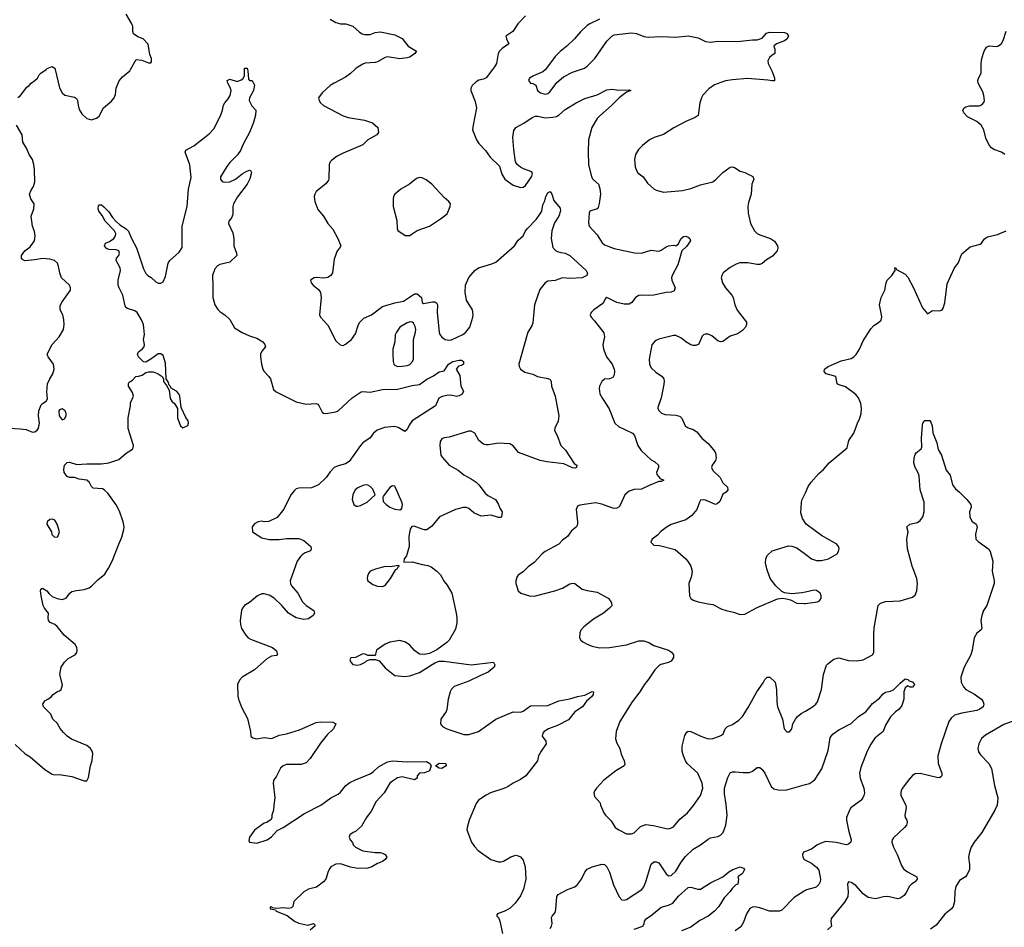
# Model space of a CAD drawing. Header units: inches. Extents: x 2220522 to 2384314, y 721474 to 893490.
# Tile 191 of 256: x 2293626 to 2301614, y 843040 to 850405. Entities that reach past the tile are written whole.
import ezdxf

# ---------------------------------------------------------------- set-up
doc = ezdxf.new("R2010")
doc.units = ezdxf.units.IN
doc.header["$MEASUREMENT"] = 0
for name, color, linetype in [('C2894', 7, 'Continuous'), ('C2895', 7, 'Continuous'), ('C3804', 7, 'Continuous'), ('C3805', 7, 'Continuous')]:
    doc.layers.add(name, color=color, linetype=linetype)

msp = doc.modelspace()

# ---------------------------------------------------------------- linework, layer by layer
at = {"layer": 'C2894', "color": 5}
for points, elevation in [([(2293590, 844523.1), (2293670, 844447.7), (2293710, 844424), (2293830, 844319.1), (2293890, 844282), (2293910, 844277.3), (2293950, 844278.8), (2294050, 844264), (2294150, 844228), (2294170, 844227.7), (2294185.1, 844254.9), (2294199.7, 844350), (2294214.5, 844394.5), (2294219.3, 844450), (2294213.2, 844470), (2294200.9, 844490), (2294170, 844515.6), (2294047.8, 844567.8), (2294012.2, 844592.2), (2293980.9, 844620.9), (2293953.3, 844653.3), (2293930, 844697.2), (2293896, 844730), (2293879.5, 844770), (2293819, 844830), (2293814, 844850), (2293830, 844878), (2293855.3, 844890), (2293882, 844910), (2293898, 844930), (2293928, 844950), (2293950, 844958), (2293962, 844970), (2293972.7, 845007.3), (2293952, 845090), (2293962.4, 845150), (2293988.6, 845191.4), (2294020.1, 845219.9), (2294075.3, 845250), (2294089, 845270), (2294092.7, 845290), (2294089.3, 845310), (2294075.9, 845335.9), (2293987.3, 845410), (2293930, 845479.5), (2293910, 845496.2), (2293873.8, 845513.8), (2293860.9, 845530), (2293857, 845550), (2293859.5, 845590), (2293828.5, 845628.5), (2293817.7, 845650), (2293799.2, 845730), (2293795.1, 845770), (2293797.5, 845782.5), (2293810, 845792.7), (2293846.4, 845770), (2293865.1, 845745.1), (2293890, 845724.6), (2293930, 845706.9), (2293970, 845698.9), (2294002.7, 845710), (2294032.3, 845750), (2294050, 845763.8), (2294086.5, 845773.5), (2294150, 845780.4), (2294190, 845794.9), (2294210, 845808), (2294260.1, 845859.9), (2294315.6, 845904.4), (2294347, 845953), (2294376.9, 846010), (2294429.7, 846150), (2294455.5, 846204.5), (2294472.2, 846267.8), (2294472.8, 846290), (2294465.7, 846330), (2294435.4, 846415.4), (2294408, 846468), (2294342.2, 846562.2), (2294310.9, 846590.9), (2294296.6, 846596.6), (2294223.5, 846603.5), (2294210, 846616), (2294193.6, 846650), (2294170, 846668), (2294110, 846676.5), (2294070, 846689.8), (2294030, 846690.8), (2294010, 846698.9), (2293987.6, 846730), (2293985, 846755), (2293989.3, 846790.7), (2294010, 846812.7), (2294030, 846813.4), (2294090, 846794.7), (2294170, 846801.6), (2294290, 846800.9), (2294348.7, 846810), (2294430, 846837.1), (2294490, 846886.8), (2294540.4, 846919.6), (2294548, 846930), (2294548.7, 846950), (2294507.5, 847087.5), (2294506, 847174), (2294524, 847270), (2294524.7, 847295.3), (2294549, 847350), (2294540.2, 847380.2), (2294509.2, 847430), (2294508.7, 847451.3), (2294515.3, 847464.7), (2294540.2, 847479.8), (2294569.4, 847510.6), (2294590, 847511), (2294620.2, 847519.8), (2294650, 847541), (2294670, 847546), (2294710, 847546), (2294750.7, 847530.7), (2294782, 847510), (2294794, 847490), (2294792, 847470), (2294816.9, 847436.9), (2294838, 847398), (2294847.3, 847330), (2294861, 847310), (2294882.8, 847290), (2294906, 847250), (2294907.7, 847170), (2294932, 847110), (2294950, 847092), (2294990, 847112), (2294996, 847130), (2294992, 847150), (2294975.3, 847175.3), (2294937, 847257), (2294926.6, 847350), (2294918, 847370), (2294897.2, 847390), (2294855.5, 847415.5), (2294850, 847428), (2294838, 847438), (2294830, 847466), (2294814, 847490), (2294810, 847618), (2294790, 847679.3), (2294770, 847694.5), (2294750, 847694), (2294690, 847648.7), (2294650, 847626), (2294630, 847628), (2294589.2, 847670), (2294581.2, 847690), (2294589.2, 847710), (2294619, 847730), (2294635.1, 847750), (2294638, 847770), (2294631.8, 847810), (2294638.4, 847850), (2294629.4, 847930), (2294615.1, 847970), (2294579.5, 848030), (2294561, 848041), (2294500.4, 848060.4), (2294486.6, 848070), (2294482, 848082), (2294463.6, 848170), (2294431.8, 848230), (2294426, 848250), (2294426, 848290), (2294445.1, 848370), (2294442, 848390), (2294409.5, 848450.5), (2294412.3, 848470), (2294430, 848491.3), (2294436.2, 848510), (2294430, 848528.7), (2294410, 848536.3), (2294350, 848539.7), (2294330, 848546.9), (2294315.1, 848570), (2294322.7, 848590), (2294355.7, 848604.3), (2294389.6, 848630), (2294402.4, 848650), (2294405.6, 848670), (2294394, 848690), (2294320.3, 848770), (2294295.8, 848815.8), (2294267.6, 848850), (2294262.6, 848870), (2294264.4, 848895.6), (2294270, 848902.8), (2294290, 848901.6), (2294310, 848886), (2294350, 848844.9), (2294379.7, 848799.7), (2294407.8, 848767.8), (2294439.1, 848739.1), (2294490, 848706.4), (2294510, 848687.6), (2294534.2, 848630), (2294574.5, 848554.5), (2294630, 848384), (2294650, 848346.4), (2294666.4, 848330), (2294693.6, 848313.6), (2294730, 848276.3), (2294750, 848268), (2294770, 848267.3), (2294790, 848278), (2294810, 848322), (2294831, 848430), (2294844, 848450), (2294921.1, 848518.9), (2294944, 848556), (2294943.5, 848730), (2294985, 848890), (2294996.8, 849030), (2295016.8, 849123.2), (2295007.7, 849227.7), (2294969.6, 849330), (2294974.9, 849345.1), (2295040, 849380), (2295162, 849478), (2295200.1, 849519.9), (2295256.5, 849623.5), (2295272.4, 849670), (2295278.3, 849710), (2295289, 849731), (2295318.3, 849761.7), (2295332.6, 849790), (2295341.3, 849830), (2295334.3, 849854.3), (2295314.5, 849890), (2295310, 849912), (2295330, 849922.8), (2295390, 849904), (2295423.7, 849916.3), (2295435.5, 849924.5), (2295449.2, 849950), (2295449.6, 850000)], 220), ([(2293610, 849774), (2293634, 849790), (2293683.7, 849856.3), (2293702, 849870), (2293718, 849890), (2293750, 849911.3), (2293769.4, 849930.6), (2293783.6, 849956.4), (2293797.2, 849970), (2293839.6, 850000)], 240), ([(2293913.2, 850000), (2293950.4, 849850.4), (2293970.5, 849810.5), (2293993, 849793), (2294070, 849776.3), (2294086, 849766), (2294095.5, 849750), (2294099.3, 849710), (2294110, 849676), (2294130, 849641), (2294170, 849602.8), (2294210, 849591), (2294250, 849604.7), (2294270, 849622), (2294305.2, 849690), (2294370, 849744), (2294392.7, 849770), (2294402.5, 849797.5), (2294409.5, 849850), (2294431.9, 849908.1), (2294458.9, 849941.1), (2294519, 849990), (2294524.5, 850000)], 240), ([(2295474.7, 850000), (2295478, 849990), (2295481, 849921), (2295490, 849912), (2295512, 849910), (2295530, 849874), (2295524, 849830), (2295491, 849770), (2295487.3, 849750), (2295510, 849704.7), (2295542.8, 849670), (2295539.1, 849630), (2295522.4, 849570), (2295491.4, 849490), (2295441.3, 849398.7), (2295416.7, 849343.3), (2295392.4, 849307.6), (2295330, 849245.4), (2295306.2, 849213.8), (2295254, 849130), (2295254.9, 849110), (2295270, 849090.6), (2295285.5, 849085.5), (2295330, 849088.9), (2295376, 849110), (2295430, 849153.4), (2295470, 849176.3), (2295490, 849182.8), (2295499.8, 849179.8), (2295506, 849166), (2295492.4, 849112.4), (2295471.4, 849070), (2295392.3, 848967.7), (2295361.3, 848910), (2295355.8, 848890), (2295355.2, 848824.8), (2295343.4, 848796.6), (2295324, 848770), (2295319.1, 848750), (2295355.3, 848675.3), (2295364.2, 848630), (2295363.6, 848570), (2295386, 848510), (2295386.8, 848490), (2295330, 848437), (2295250, 848418.7), (2295230, 848407.6), (2295210, 848382), (2295190.2, 848330), (2295194.1, 848245.9), (2295191.8, 848150), (2295210.3, 848090.3), (2295233.4, 848053.4), (2295253.1, 848033.1), (2295290, 848010.4), (2295330, 847972.4), (2295370, 847905.5), (2295430, 847866.4), (2295490, 847839.5), (2295550, 847821.6), (2295597.3, 847790), (2295616, 847770), (2295621, 847750), (2295590, 847715.3), (2295580.7, 847690), (2295578.8, 847670), (2295587.3, 847610), (2295599.1, 847570), (2295610.6, 847550), (2295648.2, 847510), (2295660.4, 847490), (2295685.1, 847405.1), (2295706, 847386), (2295870, 847302.6), (2295950, 847284.4), (2296030, 847290.4), (2296044.1, 847284.1), (2296053.7, 847273.7), (2296080.7, 847220.7), (2296090, 847210.7), (2296110, 847208), (2296190, 847221.7), (2296208.8, 847231.2), (2296323, 847337), (2296396.1, 847383.9), (2296410, 847388.4), (2296470, 847381.3), (2296570, 847403.6), (2296690, 847407.7), (2296810, 847435.2), (2296870, 847444), (2296930, 847488.9), (2296984.2, 847515.8), (2297030, 847546.8), (2297070, 847556), (2297106, 847610), (2297139.5, 847630), (2297190, 847643), (2297210, 847642), (2297226.8, 847630), (2297226.8, 847610), (2297210, 847599.5), (2297186.7, 847593.3), (2297167.3, 847570), (2297196.2, 847516.2), (2297205.5, 847430), (2297226, 847390), (2297214.8, 847365.2), (2297190, 847351.3), (2297170, 847348.2), (2297123, 847357), (2297090, 847356), (2297054, 847346), (2297027.5, 847332.5), (2296998.8, 847270), (2296811.3, 847148.7), (2296785.9, 847114.1), (2296770, 847079), (2296750, 847062.7), (2296695.8, 847095.8), (2296664.9, 847104.9), (2296585.4, 847094.6), (2296525.3, 847074.7), (2296497.5, 847050), (2296468.9, 847011.1), (2296410, 846971.6), (2296390, 846950.8), (2296300, 846820), (2296270, 846799.8), (2296210, 846785.4), (2296178, 846770), (2296144.1, 846735.9), (2296112.4, 846690), (2296050.6, 846630), (2295994.4, 846605.6), (2295890, 846604.2), (2295870, 846596.9), (2295854.8, 846585.2), (2295825.3, 846550), (2295768.5, 846431.5), (2295715.2, 846364.8), (2295647.9, 846332.1), (2295610, 846329.2), (2295590, 846336), (2295562, 846330), (2295530, 846313.2), (2295511, 846290), (2295516, 846250), (2295590, 846200.7), (2295650, 846186), (2295730, 846186), (2295790, 846194.9), (2295890, 846194), (2295930, 846178.4), (2295986.8, 846130), (2295990.8, 846110), (2295986.4, 846093.6), (2295941.3, 846078.7), (2295916.5, 846063.5), (2295903, 846050), (2295878, 846010), (2295819.3, 845850), (2295822.4, 845830), (2295832.4, 845810), (2295881.3, 845750), (2295921.1, 845681.1), (2295950, 845650.6), (2296011, 845610), (2296017.3, 845590), (2296006, 845570), (2295970, 845542), (2295930, 845537.6), (2295869.8, 845549.8), (2295805.6, 845590), (2295753.3, 845650), (2295689.6, 845710), (2295650, 845734.8), (2295610, 845745.7), (2295590, 845745.4), (2295555.5, 845730), (2295490, 845675.6), (2295449, 845651), (2295433, 845630), (2295426.4, 845610), (2295415.5, 845530), (2295417.3, 845497.3), (2295424.9, 845464.9), (2295462, 845410), (2295479.1, 845390), (2295497.4, 845377.4), (2295678, 845310), (2295710, 845282), (2295718, 845250), (2295710, 845245.2), (2295670, 845241.2), (2295630, 845219.5), (2295530, 845129.5), (2295430, 845069.3), (2295410, 845045.2), (2295392.4, 845010), (2295395.5, 844915.5), (2295400.7, 844890), (2295425.8, 844825.8), (2295473.2, 844733.2), (2295498.8, 844630), (2295501, 844590), (2295516.3, 844576.3), (2295548.3, 844568.3), (2295610, 844579.5), (2295670, 844573.1), (2295690, 844578.9), (2295730, 844600.2), (2295790.9, 844609.1), (2295896.6, 844643.4), (2296030, 844701.6), (2296067.3, 844707.3), (2296165.4, 844705.4), (2296192, 844690), (2296170.7, 844650), (2296119.3, 844600.7), (2296065.7, 844534.3), (2295982.4, 844410), (2295950, 844374), (2295910, 844359.7), (2295790, 844360.5), (2295762.8, 844350), (2295742, 844330), (2295710, 844265.2), (2295686.4, 844230), (2295681.6, 844210), (2295697.3, 844090), (2295686.8, 844030), (2295686, 843990), (2295671.3, 843950), (2295671.3, 843930), (2295665.4, 843914.6), (2295632, 843890), (2295610, 843884), (2295530, 843829), (2295490.8, 843770), (2295485.4, 843745.4), (2295491.1, 843731.1), (2295550, 843722.4), (2295632.7, 843750), (2295670, 843773.4), (2295715.4, 843824.6), (2295762.7, 843850), (2295935.7, 843964.3), (2296070, 844031.4), (2296150.4, 844089.6), (2296210, 844120.7), (2296230, 844136.5), (2296270.7, 844189.3), (2296304.8, 844215.2), (2296350, 844237.8), (2296470, 844285.5), (2296496.7, 844303.3), (2296538, 844342), (2296610, 844383.2), (2296651.8, 844391.8), (2296770, 844383.2), (2296926.6, 844386.6), (2296954, 844370), (2296963, 844350), (2296950.6, 844310), (2296910, 844293), (2296870, 844289.3), (2296850.7, 844270), (2296850.4, 844249.6), (2296830, 844237), (2296730, 844260.5), (2296690, 844251.5), (2296650, 844227), (2296630, 844209.2), (2296583.8, 844130), (2296519.3, 844060.7), (2296477.1, 843982.9), (2296438.4, 843930), (2296399.9, 843860.1), (2296350, 843817.2), (2296332, 843810), (2296304.7, 843790), (2296298, 843770), (2296306, 843750), (2296326.8, 843726.8), (2296331.3, 843710), (2296351.3, 843690), (2296410, 843660.7), (2296510, 843647.7), (2296550, 843646.8), (2296570, 843641), (2296592, 843630), (2296604.7, 843610), (2296591.3, 843590), (2296570, 843574), (2296530, 843557), (2296484, 843530), (2296450, 843518.9), (2296370, 843516.8), (2296310, 843528.5), (2296230, 843555.8), (2296190, 843552.3), (2296150.5, 843529.5), (2296141.6, 843518.4), (2296128.2, 843491.8), (2296108.8, 843431.2), (2296090.3, 843409.7), (2296034.4, 843365.6), (2295970, 843349.4), (2295930, 843326.6), (2295850.5, 843250), (2295840.7, 843210), (2295830, 843197.2), (2295806.6, 843193.4), (2295770, 843198.2), (2295710, 843191.8), (2295678, 843198), (2295670, 843206), (2295658, 843202), (2295658, 843190), (2295701, 843181), (2295706, 843170), (2295796.3, 843136.3), (2295854.9, 843090), (2295890, 843072.2), (2295962.7, 843057.3), (2296010.6, 843070.6), (2296019.8, 843059.8), (2296021, 843050), (2295983.7, 843016.3)], 220), ([(2296344.1, 850000), (2296310, 849966.9), (2296270, 849937.7), (2296176.3, 849890), (2296146, 849870), (2296080.7, 849810), (2296051, 849770), (2296054.8, 849750), (2296066.8, 849730), (2296090, 849708), (2296250, 849624.9), (2296290, 849610.4), (2296422, 849590), (2296487.5, 849567.5), (2296530.5, 849530.5), (2296536, 849490), (2296524.7, 849470), (2296450.2, 849429.8), (2296410, 849388), (2296250, 849322.9), (2296202, 849298), (2296156.8, 849263.2), (2296144.7, 849250), (2296136, 849230), (2296134, 849114), (2296130, 849101.2), (2296110, 849074), (2296030.7, 849010), (2296020.7, 848990), (2296016.3, 848970), (2296019.1, 848930), (2296043.6, 848863.6), (2296090.7, 848810), (2296126.8, 848750), (2296166.2, 848706.2), (2296207.7, 848630), (2296230.7, 848570), (2296221, 848550), (2296202.8, 848530), (2296178, 848462), (2296162.8, 848350), (2296151.3, 848330), (2296126.4, 848313.6), (2296094, 848306), (2296030, 848313.2), (2296014, 848310), (2295986, 848290), (2295991.3, 848270), (2296006, 848250), (2296052.8, 848212.8), (2296067.7, 848190), (2296070.5, 848150), (2296057.3, 848010), (2296067.3, 847990), (2296126, 847926), (2296190, 847798), (2296227.1, 847767.1), (2296250, 847761), (2296270, 847770.8), (2296317, 847810), (2296350, 847854.8), (2296374, 847930), (2296385.1, 847950), (2296417.8, 847982.2), (2296480.7, 848010), (2296570, 848077.1), (2296670, 848107.7), (2296739.3, 848120.7), (2296830, 848180.7), (2296850, 848181), (2296884.7, 848150), (2296892, 848110), (2296902, 848102), (2296975.9, 848115.9), (2296995.2, 848115.2), (2297007.7, 848107.7), (2297014.9, 848090), (2297012.9, 848030), (2297028.8, 847870), (2297034.4, 847850), (2297050, 847828.5), (2297078.8, 847810), (2297110, 847803.7), (2297130, 847807), (2297220.5, 847850), (2297245.1, 847870), (2297277.3, 847910), (2297301.5, 847990), (2297304.6, 848010), (2297298.9, 848050), (2297251.8, 848130), (2297240.3, 848190), (2297243.7, 848250), (2297270, 848312.2), (2297319.1, 848370), (2297347.7, 848392.3), (2297457.5, 848422.5), (2297490, 848437.1), (2297639.5, 848570), (2297670, 848616), (2297710, 848651), (2297729.4, 848690), (2297745.1, 848710), (2297815.4, 848784.6), (2297849.7, 848830), (2297861, 848850), (2297870, 848902.8), (2297885.6, 848934.4), (2297893.6, 848970), (2297910, 848998.4), (2297930, 849010.7), (2297943, 848990), (2297958.8, 848938.8), (2298010, 848876), (2298013.7, 848853.7), (2298001.1, 848810), (2297963.5, 848756.5), (2297943.2, 848690), (2297936.5, 848630), (2297950, 848556), (2297972.7, 848532.7), (2297990, 848524), (2298014.9, 848514.9), (2298050, 848510.4), (2298090, 848490.3), (2298220.3, 848370), (2298232.1, 848347.9), (2298227.7, 848330), (2298190, 848311.2), (2298090, 848304.8), (2298030, 848309), (2297970, 848288.7), (2297910, 848283.7), (2297889.5, 848270.5), (2297845.5, 848214.5), (2297803.6, 848090), (2297790, 847946), (2297780.5, 847919.5), (2297749.1, 847870), (2297742, 847850), (2297676.5, 847610), (2297677.6, 847590), (2297688.9, 847568.9), (2297724.4, 847544.4), (2297788.3, 847528.3), (2297828.1, 847508.1), (2297910, 847493.4), (2297930, 847484.7), (2297937.3, 847470), (2297939.1, 847430), (2297968.8, 847350), (2297999, 847190), (2297993.9, 847146.1), (2297968, 847090), (2297965.5, 847070), (2297987.3, 847030), (2298014.8, 846950), (2298052.7, 846912.7), (2298124.7, 846804.7), (2298144.7, 846790), (2298143.6, 846776.4), (2298142, 846770), (2298133.2, 846766.8), (2298110.5, 846769.5), (2298040.2, 846800.2), (2297903.4, 846816.6), (2297848.7, 846828.7), (2297673.9, 846893.9), (2297630, 846946), (2297602, 846962), (2297510, 846967.8), (2297430, 846954), (2297410, 846953.6), (2297390, 846959.6), (2297349.8, 846989.8), (2297318.4, 847050), (2297290, 847066.3), (2297270, 847065.1), (2297110, 847016.9), (2297068.5, 847011.5), (2297050, 847002.7), (2297037.6, 846982.4), (2297034, 846950), (2297043, 846870), (2297053.8, 846853.8), (2297110.2, 846790.2), (2297183, 846750), (2297230, 846710.4), (2297290, 846679.5), (2297330, 846652.4), (2297351.2, 846631.2), (2297401.8, 846561.8), (2297424, 846544), (2297486.8, 846510), (2297510.7, 846470), (2297520.7, 846440.7), (2297541, 846410), (2297536, 846370), (2297530, 846364), (2297510, 846366), (2297450, 846384.5), (2297370, 846375.1), (2297310, 846402), (2297270, 846437.6), (2297250, 846445.6), (2297225.1, 846445.1), (2297162.8, 846430), (2297030.6, 846370), (2296970, 846296.2), (2296930, 846266.3), (2296910, 846264.7), (2296890, 846269.6), (2296825.2, 846294.8), (2296808.1, 846291.9), (2296793.4, 846270), (2296783.1, 846210), (2296784.9, 846130), (2296781.3, 846110), (2296765.2, 846054.8), (2296746, 846030), (2296743.6, 846003.6), (2296810, 846004.9), (2296890, 845983.1), (2296936.1, 845976.1), (2296963.8, 845963.8), (2297010.6, 845930.6), (2297039.5, 845899.5), (2297070, 845846), (2297095.3, 845815.3), (2297130.5, 845750), (2297168, 845590), (2297173, 845550), (2297173.4, 845510), (2297161.1, 845458.9), (2297110.4, 845370), (2297090.6, 845350), (2297010, 845292.7), (2296950, 845262.7), (2296907.1, 845252.9), (2296870, 845256), (2296830, 845286), (2296790, 845329.4), (2296754.9, 845354.9), (2296710, 845366), (2296630, 845353.6), (2296590, 845337), (2296522, 845290), (2296510, 845246), (2296450, 845246), (2296430, 845255.3), (2296410, 845258), (2296351.1, 845228.9), (2296312.7, 845227.3), (2296304.7, 845210), (2296312, 845190), (2296330, 845172), (2296367.1, 845167.1), (2296390, 845171.3), (2296428, 845190), (2296439, 845201), (2296470, 845214), (2296510, 845214), (2296541, 845201), (2296590, 845146), (2296658, 845090), (2296670, 845084), (2296750, 845074), (2296790, 845079.1), (2296870, 845108.2), (2296994.9, 845185.1), (2297030, 845198.4), (2297070, 845199.5), (2297290, 845168.8), (2297470.5, 845190.5), (2297481, 845170), (2297474.8, 845150), (2297426.8, 845110), (2297358.3, 845081.7), (2297270, 845036.9), (2297150, 844994), (2297130, 844972.7), (2297118.4, 844950), (2297102.6, 844890), (2297092.1, 844807.9), (2297085.5, 844790), (2297042, 844730), (2297040.7, 844690), (2297057.3, 844670), (2297090.7, 844650), (2297230, 844604.2), (2297270, 844604.9), (2297349.4, 844630), (2297490, 844728.5), (2297630, 844788.7), (2297690, 844786.7), (2297710, 844793), (2297770, 844837.3), (2297910, 844840.5), (2298001.1, 844878.9), (2298090, 844892.9), (2298150, 844914), (2298210, 844924.2), (2298270, 844954.4), (2298281, 844950), (2298278.4, 844930), (2298264.4, 844910), (2298225.1, 844874.9), (2298191.7, 844828.3), (2298130, 844787.8), (2298077.2, 844722.8), (2297990, 844677.3), (2297916.3, 844650), (2297882, 844630), (2297870, 844616), (2297863.8, 844590), (2297893.4, 844550), (2297898, 844530), (2297856.3, 844470), (2297836, 844430), (2297826, 844390), (2297733, 844270), (2297690, 844238.4), (2297630, 844209.6), (2297590, 844181.1), (2297554.7, 844165.3), (2297446.8, 844130), (2297409, 844111), (2297348.8, 844071.2), (2297330, 844044), (2297272.7, 843910), (2297255.5, 843850), (2297254, 843830), (2297291.9, 843731.9), (2297315.6, 843695.6), (2297344.2, 843664.2), (2297447.7, 843590), (2297510, 843572.2), (2297530, 843570.4), (2297550, 843575.5), (2297610, 843610.7), (2297650, 843626), (2297670, 843621), (2297690, 843611.3), (2297710, 843584.7), (2297728, 843530), (2297732.2, 843430), (2297712.2, 843350), (2297690, 843296), (2297644.4, 843235.6), (2297604.4, 843195.6), (2297566.3, 843173.7), (2297502, 843150), (2297498, 843142), (2297496, 843130), (2297512.7, 843112.7), (2297522, 843090), (2297544, 842990)], 240), ([(2297462.4, 850000), (2297410, 849934), (2297390, 849922.7), (2297350, 849913.2), (2297330, 849901.2), (2297296, 849870), (2297286.8, 849850), (2297287.3, 849830), (2297321.4, 849741.4), (2297331.8, 849690), (2297303.8, 849550), (2297300.5, 849510), (2297332.4, 849430), (2297350, 849400.7), (2297404.1, 849344.1), (2297443.8, 849290), (2297517.4, 849217.4), (2297537.6, 849150), (2297561.3, 849110), (2297630, 849061.7), (2297690, 849043.1), (2297710, 849046), (2297730, 849059.5), (2297778, 849130), (2297785.6, 849150), (2297779.5, 849170), (2297713.5, 849193.5), (2297687.7, 849207.7), (2297662, 849230), (2297649.5, 849250), (2297633.6, 849350), (2297627.4, 849450), (2297634, 849506), (2297650, 849530.3), (2297716.3, 849563.7), (2297783.6, 849610), (2297810, 849620.8), (2297830, 849621.3), (2297890, 849609.1), (2297950, 849613.1), (2297980.2, 849619.8), (2298004.8, 849635.2), (2298050, 849676.9), (2298140.5, 849730), (2298210, 849763.9), (2298310, 849795.8), (2298390, 849835.5), (2298430, 849840.4), (2298487, 849833), (2298570, 849836.3), (2298584.7, 849830), (2298550, 849815.3), (2298490, 849769.6), (2298430.2, 849709.8), (2298330, 849623), (2298310, 849602.4), (2298268.6, 849530), (2298241.1, 849430), (2298237.3, 849330), (2298241.5, 849230), (2298265.2, 849130), (2298275.3, 849110), (2298321.7, 849070), (2298333.5, 849033.5), (2298338, 848990), (2298327.6, 848912.4), (2298318.4, 848881.6), (2298310, 848869.3), (2298251.3, 848850), (2298244.9, 848835.1), (2298239.2, 848759.2), (2298246.7, 848730), (2298310, 848659.3), (2298352.7, 848592.7), (2298370, 848577.7), (2298450, 848546.9), (2298613.3, 848513.3), (2298670, 848511.4), (2298750, 848533.4), (2298810, 848527.2), (2298830, 848534), (2298870, 848562), (2298890, 848570.3), (2298930, 848574), (2298950, 848570.5), (2298970, 848586.8), (2298990, 848627.7), (2299010, 848645.3), (2299030, 848648.7), (2299050, 848639.5), (2299061.6, 848630), (2299068.2, 848610), (2299035.9, 848564.1), (2298998, 848530), (2298964.9, 848415.1), (2298920.4, 848330), (2298914.4, 848310), (2298916.4, 848290), (2298944.9, 848230), (2298936.5, 848203.5), (2298910, 848193.3), (2298870, 848189.7), (2298770, 848168.5), (2298730, 848165.3), (2298670, 848169.8), (2298650, 848166), (2298622.6, 848150), (2298591.2, 848108.8), (2298570, 848096.9), (2298530, 848097.4), (2298470, 848109.6), (2298389.1, 848150.9), (2298378.5, 848141.5), (2298357.6, 848102.4), (2298284, 848050), (2298262.8, 848030), (2298254.8, 848010), (2298262.8, 847990), (2298290, 847962), (2298364, 847864), (2298370.3, 847830), (2298356.5, 847770), (2298362.7, 847730), (2298387.6, 847670), (2298431.6, 847610), (2298447.4, 847570), (2298450.3, 847550), (2298450, 847522), (2298437.7, 847502.3), (2298410, 847491.5), (2298370, 847487.3), (2298350, 847469.3), (2298330.7, 847430.7), (2298327.3, 847412.7), (2298333.7, 847370), (2298354, 847330), (2298408.1, 847248.1), (2298455.3, 847130), (2298483.5, 847103.5), (2298596.3, 847050), (2298613, 847030), (2298640.5, 846950), (2298667.7, 846910), (2298750, 846833.4), (2298778, 846818), (2298808.4, 846790), (2298808.7, 846770), (2298791.7, 846730), (2298795.4, 846715.4), (2298822.6, 846682.6), (2298850.5, 846669.5), (2298830, 846657.2), (2298810, 846656.2), (2298733.8, 846626.2), (2298670, 846595.1), (2298610, 846591.1), (2298570, 846579.7), (2298535.3, 846550), (2298501.3, 846470), (2298490, 846452.3), (2298470, 846440.5), (2298450, 846438.7), (2298430, 846443), (2298350, 846474.7), (2298296.7, 846483.3), (2298170, 846466), (2298150, 846457.2), (2298141.6, 846430), (2298150.3, 846329.7), (2298150.3, 846310), (2298143.1, 846290), (2298103.2, 846256.8), (2298069.3, 846210.7), (2298030, 846180.4), (2298000.3, 846150), (2297890.3, 846090), (2297865.3, 846070), (2297798.7, 846001.3), (2297750, 845965.1), (2297713.6, 845926.4), (2297670, 845898), (2297659, 845881), (2297650.5, 845850), (2297650.7, 845830), (2297671, 845771), (2297691.1, 845751.1), (2297770, 845727.7), (2297810.6, 845730.6), (2297968.7, 845770), (2298030, 845790.6), (2298090, 845828), (2298110, 845832.4), (2298130.8, 845830), (2298190, 845784.9), (2298230, 845772.4), (2298310, 845760.3), (2298399.1, 845710), (2298419.1, 845690), (2298428, 845670), (2298430, 845649.3), (2298411.7, 845628.3), (2298362, 845590), (2298280.9, 845539.1), (2298203, 845477), (2298178, 845450), (2298170.5, 845430), (2298168.1, 845388.1), (2298178.8, 845370), (2298195.8, 845355.8), (2298235.1, 845335.1), (2298270, 845320.9), (2298330, 845307.9), (2298409.8, 845310.2), (2298548.4, 845331.6), (2298650, 845363.8), (2298690, 845363.8), (2298731, 845350), (2298770, 845327.7), (2298890, 845287.7), (2298913.7, 845273.7), (2298930.6, 845250), (2298930, 845228.7), (2298910, 845199.3), (2298890, 845187.3), (2298827.8, 845172.2), (2298810, 845161.6), (2298778.4, 845130), (2298730, 845055.1), (2298691.4, 845008.6), (2298657, 844950), (2298594.9, 844870), (2298495.2, 844710), (2298465.3, 844630), (2298459.5, 844570), (2298470, 844534.8), (2298495.8, 844490), (2298505.1, 844445.1), (2298530.5, 844390), (2298536.4, 844363.6), (2298530, 844349.4), (2298462.8, 844310), (2298366.2, 844233.8), (2298306, 844170), (2298291.3, 844150), (2298284.7, 844130), (2298290, 844102), (2298334.8, 844050), (2298338.8, 844030), (2298363.8, 843970), (2298378, 843950), (2298424.2, 843904.2), (2298458, 843850), (2298487.3, 843830), (2298550, 843798.4), (2298590, 843799.3), (2298610, 843806), (2298662, 843858), (2298705.3, 843874.7), (2298767.1, 843867.1), (2298870, 843840.3), (2298890, 843839.5), (2298914.2, 843845.8), (2298930, 843856.3), (2298982.3, 843917.7), (2299042.7, 843970), (2299093, 844027), (2299149.4, 844110), (2299167.3, 844170), (2299163.6, 844210), (2299126.6, 844290), (2299042, 844370), (2299028.2, 844390), (2299011.1, 844430), (2299001.1, 844470), (2298999.7, 844510), (2299022.8, 844597.2), (2299038, 844622), (2299050, 844630.3), (2299070, 844628.8), (2299150.6, 844590), (2299210, 844569.2), (2299250, 844571.4), (2299303.7, 844590), (2299320, 844600), (2299332.8, 844610), (2299350, 844650.5), (2299367.3, 844670), (2299410, 844685.5), (2299459.3, 844720.7), (2299488.8, 844751.2), (2299536.9, 844823.1), (2299605.6, 844950), (2299656.8, 845023.2), (2299670, 845050.7), (2299690.7, 845070.7), (2299710.5, 845070.5), (2299755.5, 845030), (2299766.4, 844970), (2299767, 844870), (2299774.4, 844830), (2299814.8, 844730), (2299827.3, 844650), (2299850, 844626), (2299870, 844626), (2299888.7, 844650), (2299899, 844690), (2299919.3, 844730), (2299935.1, 844750), (2299965.7, 844774.3), (2300000, 844794.9)], 260), ([(2297892.4, 850000), (2297890, 849996.8), (2297870, 849982.7), (2297794.8, 849950), (2297760.7, 849930), (2297754, 849910), (2297770, 849890.8), (2297790, 849887.7), (2297814.6, 849874.6), (2297826.7, 849830), (2297850, 849810.4), (2297890, 849800.2), (2297910, 849805.2), (2297930, 849822), (2297984.7, 849895.3), (2298038, 849942), (2298110, 849979.5), (2298175.9, 850000)], 280), ([(2299723.3, 850000), (2299728.5, 849990), (2299750, 849932), (2299750.5, 849909.5), (2299730, 849907.3), (2299694.9, 849914.9), (2299530, 849926.6), (2299410, 849917.6), (2299351.5, 849908.5), (2299262.7, 849877.3), (2299216.3, 849843.7), (2299169.1, 849790.9), (2299156.4, 849770), (2299142.6, 849730), (2299130, 849626), (2299106, 849610), (2299030, 849578.4), (2298932.1, 849527.9), (2298850, 849472), (2298772.1, 849447.9), (2298734.8, 849430), (2298677.5, 849382.5), (2298646.8, 849350), (2298620.7, 849310), (2298613.4, 849270), (2298620.4, 849210), (2298630, 849181), (2298642, 849162), (2298684, 849130), (2298719, 849079), (2298771.7, 849031.7), (2298790, 849020.4), (2298850, 849006), (2299002.3, 849017.7), (2299070, 849034), (2299150, 849064.6), (2299250, 849089), (2299273.2, 849106.8), (2299330, 849166), (2299390, 849207.7), (2299410, 849210.5), (2299425.2, 849205.2), (2299470, 849176.3), (2299510, 849163.8), (2299573, 849133), (2299581, 849110), (2299566.8, 849070), (2299559.1, 848990), (2299538, 848922), (2299533.4, 848890), (2299536, 848836), (2299555.8, 848750), (2299586.4, 848690), (2299608, 848670), (2299630, 848657.6), (2299716, 848630), (2299748.2, 848608.2), (2299774.8, 848570), (2299776, 848550), (2299770.7, 848529.3), (2299733, 848487), (2299683.9, 848456.1), (2299650, 848426), (2299630, 848419.3), (2299610, 848419.5), (2299532.4, 848432.4), (2299469.1, 848430.9), (2299439.6, 848420.4), (2299390, 848393.6), (2299333.4, 848350), (2299321.6, 848330), (2299317.1, 848310), (2299326.7, 848270), (2299351.6, 848230), (2299403.7, 848170), (2299414.9, 848150), (2299428.8, 848090), (2299446.6, 848046.6), (2299522.4, 847950), (2299522.4, 847930), (2299514.4, 847910), (2299490, 847882.9), (2299450, 847855.1), (2299390, 847836.2), (2299330, 847792.3), (2299310.4, 847789.6), (2299290, 847799.5), (2299240.1, 847840.1), (2299210, 847853.6), (2299186.7, 847853.3), (2299172.5, 847847.5), (2299163.9, 847836.1), (2299139.5, 847780.5), (2299130, 847769.4), (2299110, 847762), (2299090, 847760.7), (2299070, 847767.3), (2299030, 847791.6), (2298990, 847824.2), (2298950, 847842.9), (2298930, 847842), (2298810, 847812.3), (2298782.3, 847797.7), (2298754, 847766), (2298733.7, 847650), (2298735.3, 847610), (2298750, 847579.3), (2298785.7, 847545.7), (2298838, 847510), (2298852.2, 847490), (2298855.3, 847470), (2298850.2, 847430), (2298830, 847335.3), (2298803.5, 847256.5), (2298802.8, 847250), (2298814.8, 847230), (2298832.8, 847212.8), (2298862.3, 847202.3), (2298950, 847194.9), (2298971.5, 847191.5), (2298984.2, 847184.2), (2298998, 847170), (2299024, 847110), (2299050, 847093), (2299090, 847079.5), (2299120.2, 847060.2), (2299159.3, 847010), (2299210, 846964.9), (2299255.3, 846915.3), (2299270.2, 846890), (2299276.5, 846850), (2299271.5, 846828.5), (2299244, 846790), (2299239.1, 846770), (2299250, 846747.3), (2299307.7, 846690), (2299330, 846646.8), (2299366.8, 846610), (2299371, 846590), (2299358, 846570), (2299330, 846554), (2299306, 846494), (2299285.2, 846474.8), (2299270, 846472), (2299190, 846506), (2299170, 846509.6), (2299150, 846505.2), (2299140.5, 846490), (2299119.3, 846430), (2299079.9, 846380.1), (2299030, 846345.1), (2298910.5, 846309.5), (2298878, 846290), (2298830, 846255.3), (2298799.1, 846220.9), (2298758, 846190), (2298746, 846166), (2298770, 846142), (2298816.9, 846136.9), (2298944.5, 846104.5), (2299030, 846031), (2299050, 846006), (2299070.5, 845970), (2299080.4, 845930), (2299076.4, 845890), (2299054.9, 845830), (2299060.7, 845730), (2299070, 845706.8), (2299090, 845694), (2299130, 845681.6), (2299210, 845664.4), (2299250, 845660.5), (2299322, 845622), (2299358, 845610), (2299417.7, 845597.7), (2299470, 845578), (2299510, 845580.5), (2299610, 845634), (2299774.2, 845705.8), (2299810.6, 845710.6), (2299846.4, 845706.4), (2299878, 845698), (2299930, 845671), (2299990, 845666.8), (2300000, 845668.1)], 280), ([(2293450, 847095.8), (2293630, 847086), (2293678.4, 847078.4), (2293730, 847058.8), (2293750, 847060.7), (2293767.2, 847072.8), (2293778, 847090), (2293787.3, 847130), (2293777.6, 847190), (2293781.6, 847230), (2293800.5, 847279.5), (2293810, 847290.8), (2293842, 847310), (2293852.9, 847327.1), (2293846, 847386), (2293852.6, 847450), (2293869.7, 847490), (2293895.8, 847530), (2293906.3, 847570), (2293899.5, 847610), (2293856, 847670), (2293849.3, 847690), (2293889.3, 847770), (2293945.1, 847830), (2293981.6, 847890), (2293987.8, 847930), (2293985.6, 847970), (2293976.2, 848010), (2293954.5, 848050), (2293954.2, 848085.8), (2293970, 848114.8), (2294038, 848210), (2294038, 848230), (2294029.2, 848250), (2293966.6, 848310), (2293951.6, 848350), (2293942, 848402), (2293931.6, 848430), (2293909.3, 848450), (2293870, 848462.6), (2293810, 848466.9), (2293750, 848455.4), (2293669.2, 848449.2), (2293650, 848458), (2293642, 848470), (2293642, 848490), (2293669.2, 848530), (2293710, 848562.8), (2293733.2, 848590), (2293745.2, 848610), (2293752.7, 848650), (2293746.6, 848686.6), (2293729.6, 848729.6), (2293719.5, 848810), (2293740.9, 848870), (2293742.7, 848910), (2293716, 848950), (2293705.2, 848990), (2293718.6, 849021.4), (2293739, 849050), (2293749.2, 849090), (2293747.3, 849190), (2293739.6, 849230), (2293729.5, 849270), (2293703.7, 849310), (2293681.2, 849361.2), (2293652.7, 849410), (2293645.2, 849470), (2293601.2, 849550)], 240), ([(2300000, 846318.9), (2299977.5, 846357.5), (2299964.1, 846404.1), (2299969.4, 846490), (2299974.5, 846510), (2300000, 846565.8)], 280), ([(2300000, 845760), (2299970, 845753.2), (2299890, 845745.2), (2299830, 845755.1), (2299810, 845766), (2299759.3, 845810), (2299715.1, 845870), (2299686, 845950), (2299676.5, 845996.5), (2299679.3, 846030), (2299690, 846056), (2299730, 846094), (2299864.1, 846135.9), (2299890, 846133.4), (2299930, 846119.1), (2300000, 846067.4)], 280), ([(2297930, 843030.6), (2297941.3, 843050), (2297946, 843070), (2297941.2, 843118.8), (2297945.2, 843130), (2297970, 843158.8), (2297976.8, 843183.2), (2297984.4, 843290), (2297993.3, 843306.7), (2298070, 843347.1), (2298130, 843369.1), (2298150, 843386), (2298183.1, 843430), (2298210, 843487.3), (2298230, 843510.4), (2298270, 843530.4), (2298347.7, 843552.3), (2298370, 843548.2), (2298390.2, 843530), (2298410, 843487.3), (2298444.6, 843384.6), (2298490, 843286.8), (2298510, 843262.4), (2298530, 843259.5), (2298550, 843266), (2298674.1, 843345.9), (2298690.4, 843369.6), (2298706.3, 843410), (2298742.9, 843537.1), (2298750, 843552.4), (2298770, 843572.2), (2298790, 843572.2), (2298810, 843562), (2298870, 843473.7), (2298890, 843457.4), (2298910, 843459.6), (2298950, 843495.6), (2298992, 843568), (2299026.7, 843613.3), (2299090, 843674.3), (2299150, 843710.3), (2299210, 843756.4), (2299230, 843766.7), (2299290, 843777), (2299310, 843786.7), (2299332.6, 843810), (2299354.2, 843870), (2299364.1, 843950), (2299357.6, 844037.6), (2299343.8, 844123.8), (2299344.8, 844170), (2299370, 844256), (2299390, 844293), (2299410, 844301.6), (2299430, 844302.4), (2299494.7, 844294.7), (2299545.3, 844294.7), (2299570, 844306.4), (2299610, 844335.5), (2299630, 844337.3), (2299650, 844320.7), (2299670.3, 844290.3), (2299722, 844182), (2299744.6, 844164.6), (2299791.4, 844151.4), (2299850, 844154.2), (2300000, 844198.2)], 240), ([(2300000, 843655.5), (2299985.5, 843650), (2299977.1, 843630), (2299979.3, 843610), (2299990, 843590.8), (2300000, 843585.9)], 240), ([(2298610, 843023.6), (2298682, 843050), (2298692.5, 843067.5), (2298696, 843090), (2298710, 843110.5), (2298750, 843136), (2298830, 843202.4), (2298890, 843218.7), (2298923.6, 843236.4), (2298970, 843292.9), (2299050, 843363), (2299070, 843365.5), (2299128.5, 843348.5), (2299150, 843348.2), (2299230, 843399.6), (2299329.8, 843450.2), (2299379.5, 843490), (2299412.7, 843510), (2299470.3, 843530.3), (2299498.5, 843518.5), (2299506, 843510), (2299490, 843475.3), (2299452, 843450), (2299458, 843430), (2299451, 843390), (2299436.3, 843383.7), (2299404.7, 843355.3), (2299390.6, 843330), (2299340.7, 843279.3), (2299299, 843210), (2299263.7, 843170), (2299210, 843129.8), (2299144.7, 843095.3), (2299070, 843042.2), (2298994, 843010)], 220), ([(2300000, 843338.6), (2299990, 843333.6), (2299910, 843280.9), (2299810, 843179.6), (2299790, 843169.5), (2299710, 843169.8), (2299630, 843198), (2299590, 843207.1), (2299570, 843203.5), (2299550, 843191.3), (2299521.7, 843150), (2299498.3, 843081.7), (2299475.9, 843044.1), (2299430, 843012.6)], 240)]:
    msp.add_lwpolyline(points, dxfattribs=dict(at, elevation=elevation))
for points, elevation in [([(2296870, 849125.1), (2296843.9, 849116.1), (2296787.7, 849070), (2296719.3, 849030), (2296670.7, 848990), (2296659.1, 848970), (2296655.5, 848950), (2296657, 848890), (2296685.2, 848774.8), (2296687.7, 848710), (2296693.2, 848693.2), (2296753, 848653), (2296790, 848653), (2296810, 848666), (2296850, 848693.4), (2296950, 848728.7), (2297040.7, 848790), (2297094, 848830), (2297119.5, 848890), (2297120.9, 848910), (2297107, 848930), (2297070, 848962.9), (2296970.7, 849070.7), (2296924, 849104), (2296890, 849120.5)], 260), ([(2296792.9, 847952.9), (2296770, 847944.5), (2296710.6, 847910), (2296681.6, 847870), (2296672.4, 847847.6), (2296668.7, 847790), (2296654, 847730), (2296652.7, 847690), (2296654.9, 847630), (2296661.6, 847610), (2296670, 847600.5), (2296691.8, 847591.8), (2296730, 847592.6), (2296770, 847599.1), (2296790, 847607.9), (2296813.7, 847630), (2296821.7, 847650), (2296822, 847810), (2296838.3, 847870), (2296838.9, 847890), (2296834.2, 847914.2), (2296820.9, 847940.9), (2296810, 847949.3)], 240), ([(2293970, 847248), (2293950, 847238), (2293944.7, 847230), (2293946.8, 847190), (2293970, 847158), (2293990, 847164.7), (2294002, 847190), (2294002, 847210), (2293995.3, 847230)], 240), ([(2296430, 846629.4), (2296410, 846624.5), (2296370, 846606.6), (2296347.7, 846590), (2296327.7, 846550), (2296322, 846510), (2296338, 846470), (2296356.9, 846456.9), (2296370, 846456), (2296390, 846462.8), (2296444, 846490), (2296508.7, 846550), (2296490, 846594), (2296470, 846616), (2296450, 846626.6)], 240), ([(2296650, 846622.7), (2296630, 846609.2), (2296578, 846542), (2296570.9, 846529.1), (2296574.4, 846494.4), (2296598.8, 846470), (2296628.9, 846448.9), (2296670, 846432.7), (2296710, 846428), (2296723.2, 846436.8), (2296729.5, 846450.5), (2296731.3, 846470), (2296725.6, 846490), (2296673.4, 846613.4), (2296670, 846619)], 240), ([(2293891.6, 846351.6), (2293870, 846349.2), (2293848, 846330), (2293847.3, 846310), (2293884.7, 846250), (2293886.4, 846226.4), (2293907.1, 846207.1), (2293930, 846206), (2293935.3, 846210), (2293948, 846250), (2293929.2, 846310), (2293910, 846344)], 240), ([(2296696.4, 845976.4), (2296634, 845966), (2296590, 845967), (2296512.8, 845947.2), (2296470, 845929), (2296454.8, 845910), (2296446.8, 845890), (2296446, 845870), (2296451.3, 845850), (2296490, 845821), (2296528, 845808), (2296570, 845805.5), (2296590, 845814), (2296597.7, 845822.3), (2296634.5, 845870), (2296676.5, 845943.5), (2296688, 845950), (2296695.3, 845964.7), (2296706, 845970)], 240), ([(2297050, 844329.7), (2297029, 844330), (2296999, 844350), (2297028.3, 844371.7), (2297082, 844370), (2297084.7, 844350)], 220)]:
    msp.add_lwpolyline(points, close=True, dxfattribs=dict(at, elevation=elevation))
at = {"layer": 'C2895', "color": 5}
for points, elevation in [([(2294524.5, 850000), (2294570, 850082), (2294616.9, 850076.9), (2294670, 850054), (2294690, 850054), (2294696.4, 850063.6), (2294695.3, 850090), (2294683.1, 850123.1), (2294667.3, 850207.3), (2294628.9, 850248.9), (2294584.7, 850264.7), (2294549.5, 850289.5), (2294542.7, 850310), (2294542.7, 850350), (2294537.2, 850370), (2294489.4, 850450)], 240), ([(2297730, 850437.2), (2297668.2, 850370), (2297627.3, 850310), (2297570.7, 850270), (2297574, 850250), (2297594.8, 850210), (2297538.8, 850170), (2297519.1, 850150), (2297508.2, 850130), (2297493, 850050), (2297479, 850021), (2297462.4, 850000)], 260), ([(2296144.9, 850410), (2296190, 850380.7), (2296230, 850370.8), (2296270.7, 850370.7), (2296330, 850352), (2296383.4, 850303.4), (2296404.7, 850290), (2296424.1, 850284.1), (2296470, 850285.5), (2296510, 850300.7), (2296550, 850305.5), (2296670, 850282.8), (2296730, 850250.8), (2296776.3, 850190), (2296844.7, 850150), (2296831.3, 850130), (2296790, 850101.6), (2296770, 850095.1), (2296710, 850086), (2296610, 850102), (2296590, 850098.3), (2296530, 850063.1), (2296510, 850056.4), (2296430, 850051.1), (2296410, 850044.4), (2296354.4, 850010), (2296344.1, 850000)], 240), ([(2298330.9, 850409.1), (2298250, 850371.8), (2298230, 850357), (2298175.1, 850304.9), (2298127.3, 850250), (2298064, 850190), (2298010, 850147.6), (2297970, 850104.7), (2297892.4, 850000)], 280), ([(2298175.9, 850000), (2298208, 850010), (2298230, 850026.8), (2298292.7, 850090), (2298390, 850231.3), (2298429.3, 850270.7), (2298450, 850282), (2298590, 850299.3), (2298630, 850293), (2298688.7, 850268.7), (2298723.9, 850263.9), (2298830, 850267.7), (2298950, 850262.3), (2299050, 850274.4), (2299130, 850257), (2299190, 850228.8), (2299230, 850223.6), (2299290.2, 850230.2), (2299450, 850228.4), (2299570, 850240.5), (2299610, 850240.5), (2299650, 850255.3), (2299685.3, 850294.7), (2299710, 850304.6), (2299830, 850299.8), (2299851.5, 850291.5), (2299858.6, 850278.6), (2299861.6, 850270), (2299850, 850246.3), (2299830, 850233.4), (2299766.7, 850210), (2299744.4, 850190), (2299753.2, 850166.8), (2299751, 850130), (2299730, 850117.2), (2299710, 850097.2), (2299695.5, 850070), (2299697.1, 850050), (2299723.3, 850000)], 280), ([(2293839.6, 850000), (2293850, 850007.3), (2293890, 850026), (2293910.6, 850010.6), (2293913.2, 850000)], 240), ([(2295449.6, 850000), (2295449.7, 850010), (2295471.3, 850010), (2295474.7, 850000)], 220)]:
    msp.add_lwpolyline(points, dxfattribs=dict(at, elevation=elevation))
at = {"layer": 'C3804', "color": 5}
for points, elevation in [([(2301617.6, 849310), (2301590, 849329.6), (2301530, 849351.8), (2301510, 849364.5), (2301490, 849386), (2301463.3, 849443.3), (2301448.2, 849510), (2301426.3, 849550), (2301390, 849579.7), (2301315.3, 849615.3), (2301286, 849650), (2301277.2, 849670), (2301289, 849690), (2301302.5, 849697.5), (2301330, 849704.9), (2301410, 849706.7), (2301430, 849713), (2301448, 849732), (2301452.8, 849750), (2301448, 849790), (2301438.4, 849818.4), (2301401.3, 849890), (2301398.7, 849910), (2301404.2, 849930), (2301425.1, 849970), (2301425.4, 850000)], 280), ([(2300000, 846565.8), (2300023.3, 846616.7), (2300048, 846652), (2300110, 846722.8), (2300145.8, 846754.2), (2300191.5, 846808.5), (2300339, 846930), (2300352.7, 846990), (2300392.7, 847050), (2300422.7, 847130), (2300442.7, 847170), (2300452.3, 847210), (2300454.5, 847250), (2300449.4, 847290), (2300430, 847335.3), (2300410, 847364), (2300326.3, 847426.3), (2300264.7, 847444.7), (2300258, 847450), (2300248, 847510), (2300169.7, 847529.7), (2300152.3, 847550), (2300154.8, 847565.2), (2300156, 847570), (2300186, 847590), (2300290, 847637), (2300370, 847656.3), (2300392.7, 847670), (2300411.3, 847688.7), (2300438, 847730), (2300470, 847798), (2300530, 847896), (2300555.9, 847924.1), (2300593.8, 847946.2), (2300614, 847966), (2300619.3, 847990), (2300618, 848010), (2300601.2, 848090), (2300614, 848150), (2300644, 848210), (2300654, 848270), (2300664, 848290), (2300701.2, 848330), (2300728, 848370), (2300726, 848390), (2300730, 848394), (2300738, 848378), (2300810, 848338.8), (2300830, 848314.8), (2300877.6, 848230), (2300950, 848066.8), (2300990, 848018), (2301030, 848044.7), (2301090, 848041), (2301109.3, 848050.7), (2301117.5, 848062.5), (2301132.5, 848107.5), (2301150, 848262), (2301209.2, 848390), (2301239.6, 848430), (2301270, 848504.7), (2301337.2, 848562.8), (2301417.2, 848582.8), (2301429.1, 848590.9), (2301453.6, 848626.4), (2301478.6, 848641.4), (2301558.6, 848661.4), (2301629.4, 848690.6)], 280), ([(2300000, 844794.9), (2300058.4, 844830), (2300083.6, 844850), (2300096.9, 844870), (2300129.7, 844970), (2300146.9, 845090), (2300170, 845166), (2300181, 845179), (2300230, 845214.8), (2300270, 845226.8), (2300350, 845203.8), (2300416.6, 845203.4), (2300470, 845210.8), (2300544, 845250), (2300555.1, 845270), (2300554, 845414), (2300558, 845470), (2300590, 845650.7), (2300609.8, 845670.2), (2300650, 845684.9), (2300769.8, 845690.2), (2300870, 845719.5), (2300890, 845735.5), (2300905.1, 845770), (2300908.7, 845830), (2300904.5, 845870), (2300865.8, 845970), (2300828, 846110), (2300823.6, 846190), (2300832.7, 846250), (2300824, 846290), (2300848, 846310), (2300910, 846325.5), (2300930, 846341.6), (2300952.8, 846370), (2300964.8, 846410), (2300963.1, 846490), (2300929.8, 846590), (2300922.5, 846702.5), (2300912.2, 846732.2), (2300889.4, 846770), (2300878.4, 846810), (2300882, 846850), (2300890, 846876), (2300899.3, 846890), (2300938, 846922), (2300944.5, 846935.5), (2300942.9, 847010), (2300950, 847114), (2300954, 847130), (2300970, 847151.3), (2301010, 847151.3), (2301017.5, 847137.5), (2301027.3, 847110), (2301033.4, 847053.4), (2301066.4, 846970), (2301078, 846918), (2301104.7, 846870), (2301140.7, 846750), (2301173.4, 846710), (2301194, 846630), (2301216.8, 846596.8), (2301250, 846571), (2301310.8, 846510), (2301342.8, 846470), (2301346, 846450), (2301330.7, 846410), (2301333.4, 846370), (2301350, 846334.8), (2301384.7, 846310), (2301394.8, 846290), (2301379.1, 846230), (2301382, 846190), (2301402.8, 846170), (2301488, 846108), (2301498.8, 846090), (2301520.5, 846010), (2301514.6, 845930), (2301530.3, 845850), (2301530.3, 845830), (2301473, 845650), (2301446, 845610), (2301430.4, 845570), (2301423.8, 845530), (2301430, 845466), (2301426, 845454), (2301390, 845426), (2301370.4, 845390), (2301354.2, 845290), (2301343.2, 845250), (2301288.7, 845151.3), (2301260.9, 845070), (2301264.2, 845030), (2301281.3, 844990), (2301301.6, 844970), (2301372.5, 844932.5), (2301428.8, 844890), (2301442.7, 844870), (2301447.9, 844850), (2301440.8, 844830), (2301416.4, 844810), (2301390, 844799.8), (2301270, 844778.8), (2301210, 844760.4), (2301182.8, 844737.2), (2301163.1, 844710), (2301100.4, 844530), (2301074.9, 844430), (2301078.3, 844370), (2301106, 844290), (2301106.8, 844270), (2301099.9, 844260.1), (2301087.3, 844252.7), (2301065.5, 844254.5), (2300930, 844288.2), (2300890, 844285.6), (2300868.9, 844271.1), (2300832.7, 844230), (2300788, 844170), (2300778, 844150), (2300773.4, 844130), (2300775.5, 844110), (2300814.9, 844030), (2300817.1, 844010), (2300806.7, 843950), (2300810.5, 843930), (2300822, 843910), (2300824.9, 843890), (2300819.1, 843870), (2300804, 843850), (2300713.8, 843766.2), (2300703, 843750), (2300701.6, 843730), (2300714, 843690), (2300744.6, 843630), (2300780.2, 843540.2), (2300795.2, 843515.2), (2300828.4, 843490), (2300903, 843450), (2300906, 843430), (2300890.5, 843410), (2300860.5, 843390), (2300845.7, 843374.3), (2300818.5, 843321.5), (2300801.5, 843298.5), (2300770, 843275.1), (2300750, 843271.3), (2300670, 843289.3), (2300633.7, 843286.3), (2300570, 843269.6), (2300510, 843282.9), (2300470, 843312), (2300410, 843379.3), (2300370, 843404), (2300350, 843408), (2300341, 843390), (2300347.9, 843327.9), (2300343, 843290), (2300316, 843244), (2300208, 843110), (2300205.5, 843090), (2300210.5, 843050), (2300179.9, 843020.1)], 260), ([(2300000, 846067.4), (2300050, 846030.4), (2300090, 846016.4), (2300130, 846017.1), (2300188.7, 846030), (2300259, 846070), (2300269.2, 846090), (2300273.6, 846113.6), (2300269, 846130), (2300255.3, 846150), (2300130, 846218), (2300005.2, 846310), (2300000, 846318.9)], 280), ([(2300000, 845668.1), (2300098.6, 845681.4), (2300115.3, 845690), (2300128.7, 845710), (2300129, 845730), (2300119, 845750), (2300090, 845772.7), (2300070, 845776), (2300000, 845760)], 280), ([(2300000, 844198.2), (2300032.3, 844207.7), (2300058.2, 844221.8), (2300079.4, 844240.6), (2300134.4, 844325.6), (2300185.6, 844474.4), (2300202.3, 844577.7), (2300208, 844592), (2300225.2, 844610), (2300270, 844642), (2300370, 844692.4), (2300430.9, 844749.1), (2300490.6, 844789.4), (2300543.8, 844856.2), (2300600, 844900), (2300630, 844934.9), (2300650, 844947.2), (2300690, 844954.9), (2300714.2, 844965.8), (2300770, 845022), (2300810, 845054.8), (2300832, 845050), (2300841, 845041), (2300870, 845030.7), (2300884.7, 845010), (2300870, 844988.7), (2300850, 844988.7), (2300830, 844998), (2300810, 844982), (2300797.3, 844950), (2300799.1, 844890), (2300781.4, 844838.6), (2300761, 844810), (2300730, 844789.2), (2300690, 844749), (2300650, 844679), (2300630.3, 844629.7), (2300564.4, 844575.6), (2300530, 844526.6), (2300500.8, 844470), (2300450, 844337), (2300439.7, 844290), (2300443.6, 844250), (2300474.9, 844170), (2300478.5, 844130), (2300474.9, 844110), (2300465.7, 844090), (2300448.7, 844070), (2300368.7, 844010), (2300356.5, 843990), (2300333.4, 843930), (2300333.4, 843910), (2300348.8, 843828.8), (2300370.5, 843750), (2300367.3, 843730), (2300350, 843715.1), (2300330.2, 843709.8), (2300250, 843728.4), (2300165, 843735), (2300119.2, 843720.8), (2300092.9, 843707.1), (2300050, 843674.3), (2300000, 843655.5)], 240), ([(2301690, 844715.1), (2301610, 844686.3), (2301461.2, 844598.8), (2301429.3, 844570.7), (2301405.7, 844530), (2301398.4, 844490), (2301403.4, 844463.4), (2301419.3, 844439.3), (2301488.2, 844368.2), (2301509.1, 844329.1), (2301534.4, 844190), (2301562.3, 844090), (2301554.5, 844030), (2301536.9, 843990), (2301430, 843809.6), (2301368.9, 843730), (2301344.6, 843690), (2301330.2, 843650), (2301323.6, 843610), (2301332.6, 843550), (2301330.2, 843510), (2301310, 843463.5), (2301298.3, 843450), (2301250, 843418.8), (2301221.3, 843370), (2301211.8, 843330), (2301210.3, 843249.7), (2301199.3, 843210), (2301184.9, 843190), (2301130, 843147.6), (2301062.2, 843057.8), (2301014.7, 843025.3)], 280), ([(2300000, 843585.9), (2300050, 843561.6), (2300090, 843528), (2300110, 843502.8), (2300123.1, 843430), (2300120.3, 843410), (2300110, 843387), (2300091.4, 843368.6), (2300078, 843362), (2300010, 843343.6), (2300000, 843338.6)], 240)]:
    msp.add_lwpolyline(points, dxfattribs=dict(at, elevation=elevation))
at = {"layer": 'C3805', "color": 5, "elevation": 280}
msp.add_lwpolyline([(2301425.4, 850000), (2301426, 850050), (2301431.5, 850090), (2301451.6, 850150), (2301470, 850180.7), (2301490, 850193), (2301550, 850188.2), (2301567.6, 850192.4), (2301589.7, 850210.3), (2301603.8, 850236.2), (2301628.4, 850311.6)], dxfattribs=at)

doc.saveas('drawing.dxf')
